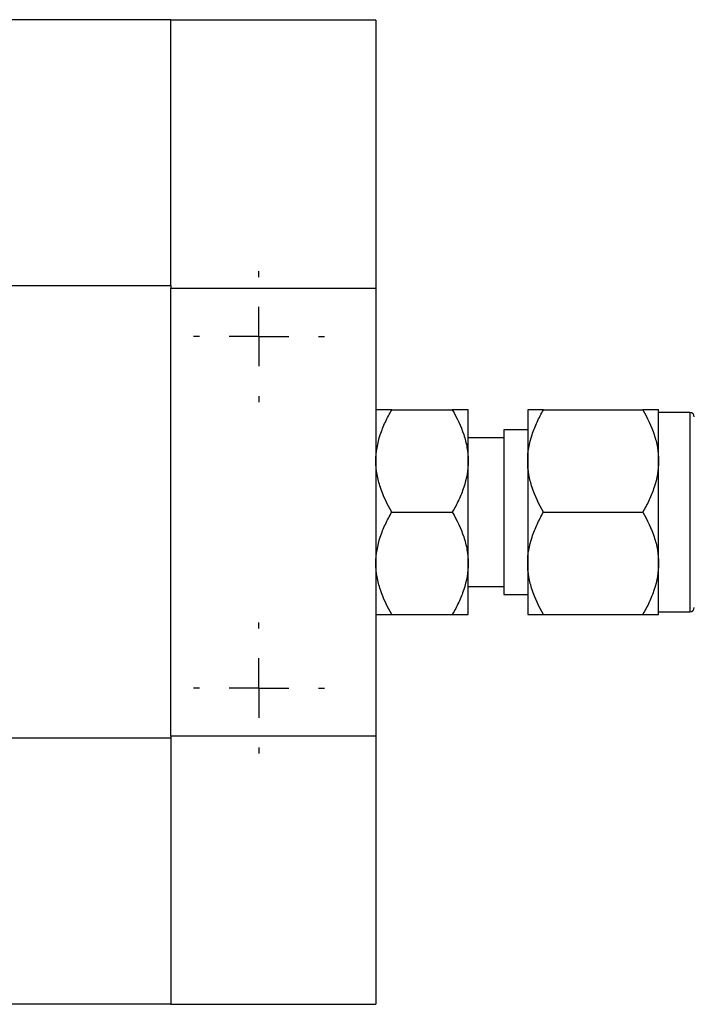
# Model space of a CAD drawing. Header units: inches. Extents: x 3 to 32.3, y 3.9 to 21.1.
# Tile 10 of 18: x 15.9 to 18.1, y 17.7 to 21.1. Entities that reach past the tile are written whole.
import ezdxf

# ---------------------------------------------------------------- set-up
doc = ezdxf.new("R2010")
doc.units = ezdxf.units.IN
doc.header["$LTSCALE"] = 2
doc.header["$MEASUREMENT"] = 0
doc.layers.add('SLD-0', color=179, linetype='Continuous')

# ---------------------------------------------------------------- blocks, each defined once
blk = doc.blocks.new('SW_CENTERMARKSYMBOL_57')
at = {"layer": 'SLD-0', "color": 0}
for p, q in [((0, 0.2), (0, 0.22)), ((0, 0), (0, 0.1)), ((-0.2, 0), (-0.22, 0)), ((0, 0), (-0.1, 0)), ((0, 0), (0, -0.1)), ((0, 0), (0.1, 0)), ((0.2, 0), (0.22, 0)), ((0, -0.2), (0, -0.22))]:
    blk.add_line(p, q, dxfattribs=at)
blk = doc.blocks.new('SW_CENTERMARKSYMBOL_58')
at = {"layer": 'SLD-0', "color": 0}
for p, q in [((0, 0.2), (0, 0.22)), ((0, 0), (0, 0.1)), ((-0.2, 0), (-0.22, 0)), ((0, 0), (-0.1, 0)), ((0, 0), (0, -0.1)), ((0, 0), (0.1, 0)), ((0.2, 0), (0.22, 0)), ((0, -0.2), (0, -0.22))]:
    blk.add_line(p, q, dxfattribs=at)

msp = doc.modelspace()

# ---------------------------------------------------------------- linework, layer by layer
at = {"color": 7, "linetype": 'Continuous', "lineweight": 25}
for p, q in [((16.3611, 21.0521), (14.6367, 21.0521)), ((16.3611, 20.1586), (16.3611, 21.0521)), ((17.0501, 21.051), (16.3611, 21.051)), ((17.0501, 21.051), (17.0501, 20.1499)), ((14.6367, 20.1586), (16.3611, 20.1586)), ((16.3611, 20.1586), (16.3611, 20.1575)), ((16.3611, 20.1586), (16.3611, 20.1499)), ((16.3611, 20.1499), (17.0501, 20.1499)), ((16.3611, 18.6451), (16.3611, 20.1499)), ((17.0501, 20.1499), (17.0501, 18.6451)), ((17.1033, 19.7412), (17.3069, 19.7412)), ((17.3601, 19.5693), (17.3601, 19.7412)), ((17.5601, 19.7412), (17.5601, 19.5693)), ((17.6133, 19.7412), (17.9469, 19.7412)), ((18.0001, 19.5693), (18.0001, 19.7412)), ((18.1051, 19.7325), (18.0001, 19.7325)), ((17.5601, 19.6744), (17.4801, 19.6744)), ((17.4801, 19.6744), (17.4801, 19.1206)), ((17.4801, 19.6475), (17.3601, 19.6475)), ((17.3601, 19.2256), (17.3601, 19.5693)), ((17.5601, 19.5693), (17.5601, 19.2256)), ((18.0001, 19.2256), (18.0001, 19.5693)), ((17.1033, 19.3975), (17.3069, 19.3975)), ((17.6133, 19.3975), (17.9469, 19.3975)), ((17.3601, 19.0537), (17.3601, 19.2256)), ((17.5601, 19.2256), (17.5601, 19.0537)), ((18.0001, 19.0537), (18.0001, 19.2256)), ((17.3601, 19.1475), (17.4801, 19.1475)), ((17.4801, 19.1206), (17.5601, 19.1206)), ((18.0001, 19.0625), (18.1051, 19.0625)), ((17.1033, 19.0537), (17.3069, 19.0537)), ((17.6133, 19.0537), (17.9469, 19.0537)), ((16.3611, 18.6385), (14.6367, 18.6385)), ((17.0501, 18.6451), (16.3611, 18.6451)), ((16.3611, 18.6451), (16.3611, 17.7439)), ((17.0501, 18.6451), (17.0501, 17.7439)), ((14.6367, 17.745), (16.3611, 17.745)), ((16.3611, 17.7439), (17.0501, 17.7439))]:
    msp.add_line(p, q, dxfattribs=at)
at = {"color": 8, "linetype": 'Continuous', "lineweight": 25}
msp.add_line((18.1051, 19.7325), (18.1051, 19.0625), dxfattribs=at)
at = {"color": 7, "linetype": 'Continuous', "lineweight": 25}
for centre, start, end in [((18.1051, 19.7175), 0, 90), ((18.1051, 19.0775), 270, 0)]:
    msp.add_arc(centre, 0.015, start, end, dxfattribs=at)
for points in [[(17.0501, 19.5693), (17.0501, 19.5995), (17.0554, 19.6289), (17.0696, 19.672), (17.0754, 19.6863), (17.0883, 19.7141), (17.0955, 19.7278), (17.1033, 19.7412)], [(17.1033, 19.7412), (17.0877, 19.7412), (17.0745, 19.7412), (17.0604, 19.7412), (17.0566, 19.7412), (17.0515, 19.7412), (17.0501, 19.7412), (17.0501, 19.7412)], [(17.3069, 19.7412), (17.3224, 19.7143), (17.3357, 19.6867), (17.3498, 19.6439), (17.3536, 19.6294), (17.3587, 19.5998), (17.3601, 19.5845), (17.3601, 19.5693)], [(17.3601, 19.7412), (17.3601, 19.7412), (17.3547, 19.7412), (17.3405, 19.7412), (17.3348, 19.7412), (17.3219, 19.7412), (17.3147, 19.7412), (17.3069, 19.7412)], [(17.5601, 19.5693), (17.5601, 19.5995), (17.5654, 19.6289), (17.5796, 19.672), (17.5854, 19.6863), (17.5983, 19.7141), (17.6055, 19.7278), (17.6133, 19.7412)], [(17.6133, 19.7412), (17.5977, 19.7412), (17.5845, 19.7412), (17.5704, 19.7412), (17.5666, 19.7412), (17.5615, 19.7412), (17.5601, 19.7412), (17.5601, 19.7412)], [(17.9469, 19.7412), (17.9624, 19.7143), (17.9757, 19.6867), (17.9898, 19.6439), (17.9936, 19.6294), (17.9987, 19.5998), (18.0001, 19.5845), (18.0001, 19.5693)], [(18.0001, 19.7412), (18.0001, 19.7412), (17.9947, 19.7412), (17.9805, 19.7412), (17.9748, 19.7412), (17.9619, 19.7412), (17.9547, 19.7412), (17.9469, 19.7412)], [(17.1033, 19.3975), (17.0877, 19.4244), (17.0745, 19.4519), (17.0604, 19.4947), (17.0566, 19.5093), (17.0515, 19.5389), (17.0501, 19.5541), (17.0501, 19.5693)], [(17.3601, 19.5693), (17.3601, 19.5392), (17.3547, 19.5098), (17.3405, 19.4666), (17.3348, 19.4524), (17.3219, 19.4246), (17.3147, 19.4109), (17.3069, 19.3975)], [(17.6133, 19.3975), (17.5977, 19.4244), (17.5845, 19.4519), (17.5704, 19.4947), (17.5666, 19.5093), (17.5615, 19.5389), (17.5601, 19.5541), (17.5601, 19.5693)], [(18.0001, 19.5693), (18.0001, 19.5392), (17.9947, 19.5098), (17.9805, 19.4666), (17.9748, 19.4524), (17.9619, 19.4246), (17.9547, 19.4109), (17.9469, 19.3975)], [(17.0501, 19.2256), (17.0501, 19.2558), (17.0554, 19.2851), (17.0696, 19.3283), (17.0754, 19.3425), (17.0883, 19.3704), (17.0955, 19.384), (17.1033, 19.3975)], [(17.3069, 19.3975), (17.3224, 19.3705), (17.3357, 19.343), (17.3498, 19.3002), (17.3536, 19.2857), (17.3587, 19.256), (17.3601, 19.2408), (17.3601, 19.2256)], [(17.5601, 19.2256), (17.5601, 19.2558), (17.5654, 19.2851), (17.5796, 19.3283), (17.5854, 19.3425), (17.5983, 19.3704), (17.6055, 19.384), (17.6133, 19.3975)], [(17.9469, 19.3975), (17.9624, 19.3705), (17.9757, 19.343), (17.9898, 19.3002), (17.9936, 19.2857), (17.9987, 19.256), (18.0001, 19.2408), (18.0001, 19.2256)], [(17.1033, 19.0537), (17.0877, 19.0806), (17.0745, 19.1082), (17.0604, 19.151), (17.0566, 19.1655), (17.0515, 19.1952), (17.0501, 19.2104), (17.0501, 19.2256)], [(17.3601, 19.2256), (17.3601, 19.1954), (17.3547, 19.166), (17.3405, 19.1229), (17.3348, 19.1086), (17.3219, 19.0808), (17.3147, 19.0672), (17.3069, 19.0537)], [(17.6133, 19.0537), (17.5977, 19.0806), (17.5845, 19.1082), (17.5704, 19.151), (17.5666, 19.1655), (17.5615, 19.1952), (17.5601, 19.2104), (17.5601, 19.2256)], [(18.0001, 19.2256), (18.0001, 19.1954), (17.9947, 19.166), (17.9805, 19.1229), (17.9748, 19.1086), (17.9619, 19.0808), (17.9547, 19.0672), (17.9469, 19.0537)], [(17.0501, 19.0537), (17.0501, 19.0537), (17.0554, 19.0537), (17.0696, 19.0537), (17.0754, 19.0537), (17.0883, 19.0537), (17.0955, 19.0537), (17.1033, 19.0537)], [(17.3069, 19.0537), (17.3224, 19.0537), (17.3357, 19.0537), (17.3498, 19.0537), (17.3536, 19.0537), (17.3587, 19.0537), (17.3601, 19.0537), (17.3601, 19.0537)], [(17.5601, 19.0537), (17.5601, 19.0537), (17.5654, 19.0537), (17.5796, 19.0537), (17.5854, 19.0537), (17.5983, 19.0537), (17.6055, 19.0537), (17.6133, 19.0537)], [(17.9469, 19.0537), (17.9624, 19.0537), (17.9757, 19.0537), (17.9898, 19.0537), (17.9936, 19.0537), (17.9987, 19.0537), (18.0001, 19.0537), (18.0001, 19.0537)]]:
    msp.add_open_spline(points, degree=3, knots=[0, 0, 0, 0, 0.5, 0.5, 0.75, 0.75, 1, 1, 1, 1], dxfattribs=at)

# ---------------------------------------------------------------- block references
at = {"layer": 'SLD-0', "color": 7}
for name, p in [('SW_CENTERMARKSYMBOL_58', (16.6571, 19.9875)), ('SW_CENTERMARKSYMBOL_57', (16.6571, 18.8064))]:
    msp.add_blockref(name, p, dxfattribs=at)

doc.saveas('drawing.dxf')
